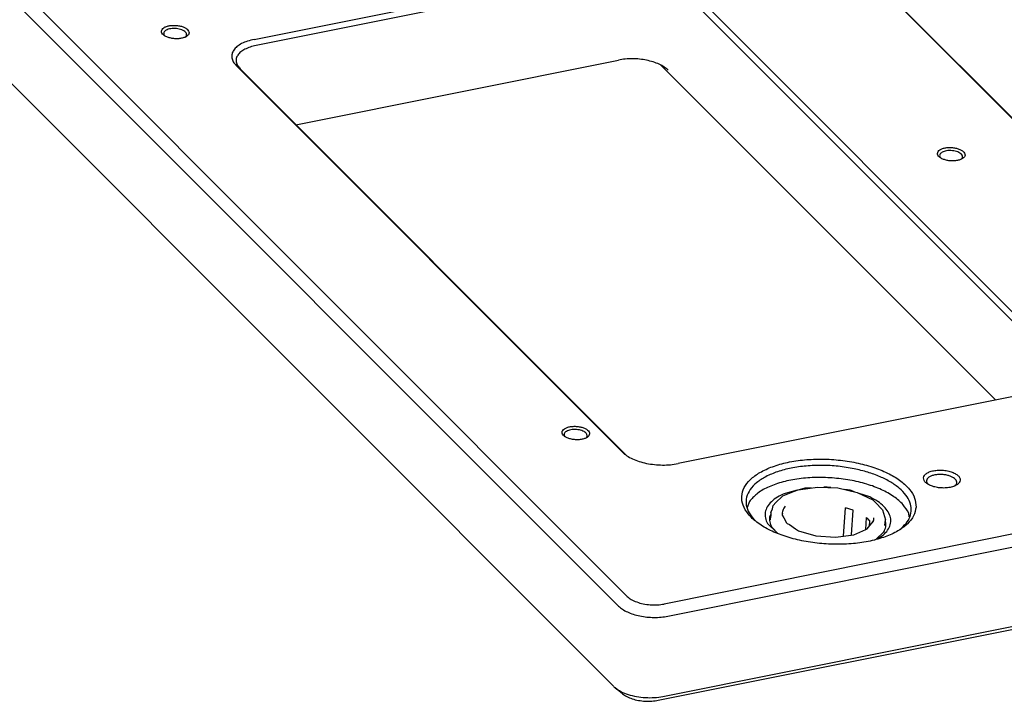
# Model space of a CAD drawing. Header units: inches. Extents: x 155 to 996, y 103 to 697.
# Tile 10 of 81: x 346 to 453, y 250 to 324. Entities that reach past the tile are written whole.
import ezdxf

# ---------------------------------------------------------------- set-up
doc = ezdxf.new("R2010")
doc.units = ezdxf.units.IN

# ---------------------------------------------------------------- blocks, each defined once
blk = doc.blocks.new('E8021-24140', base_point=(199.01, 250.26))
at = {"color": 7, "linetype": 'Continuous'}
for p, q in [((412.06, 261.68), (200.95, 472.99)), ((200.01, 471.94), (411.11, 260.63)), ((942.77, 366.5), (416.09, 260.85)), ((416.49, 259.53), (943.17, 365.17)), ((435.05, 332.57), (477.08, 290.51)), ((477.47, 290.18), (435.47, 332.22)), ((371.48, 322.27), (411.52, 330.3)), ((411.72, 329.64), (371.68, 321.61)), ((417.56, 329.06), (459.58, 287)), ((459.11, 286.47), (417.09, 328.54)), ((336.76, 325.78), (410.58, 251.9)), ((361.73, 322.67), (361.72, 322.68)), ((363.99, 322.53), (363.98, 322.53)), ((369.52, 319.43), (411.54, 277.36)), ((376.02, 312.99), (411.13, 320.03)), ((452.12, 283.05), (415.72, 319.48)), ((411.94, 277.04), (369.94, 319.08)), ((446.16, 309.38), (446.15, 309.39)), ((448.42, 309.24), (448.42, 309.24)), ((457.62, 284.15), (417.59, 276.12)), ((405.31, 279.04), (405.3, 279.06)), ((407.57, 278.91), (407.56, 278.9)), ((430.57, 273.24), (429.24, 272.89)), ((431.37, 273.44), (430.78, 273.29)), ((432.08, 273.48), (431.37, 273.44)), ((433.83, 273.56), (433.47, 273.55)), ((434.2, 273.51), (433.83, 273.56)), ((436.31, 273.23), (435.73, 273.31)), ((436.81, 273.06), (436.31, 273.23)), ((444.76, 273.92), (444.63, 274.15)), ((447.84, 273.82), (447.71, 273.71)), ((438.46, 272.5), (437.31, 272.89)), ((425.35, 271.99), (425.1, 271.34)), ((427.66, 270.53), (427.55, 270.35)), ((442.75, 270.33), (442.69, 270.73)), ((427.34, 269.6), (428.36, 268.58)), ((427.79, 269.21), (428.46, 268.54)), ((440.18, 269.81), (440.14, 269.88)), ((439.01, 267.84), (439.4, 268)), ((439.15, 267.9), (439.99, 268.69)), ((415.95, 250.79), (458.23, 259.28)), ((415.44, 250.38), (458.49, 259.01)), ((411.54, 251.09), (410.74, 251.74))]:
    blk.add_line(p, q, dxfattribs=at)
for points, knots in [([(364.38, 322.98), (364.37, 323.05), (364.35, 323.21), (364.16, 323.41), (363.89, 323.58), (363.54, 323.71), (363.14, 323.79), (362.72, 323.81), (362.31, 323.78), (361.95, 323.7), (361.66, 323.57), (361.45, 323.39), (361.36, 323.17), (361.43, 322.93), (361.61, 322.73), (361.88, 322.57), (362.23, 322.44), (362.63, 322.36), (363.05, 322.33), (363.45, 322.36), (363.82, 322.45), (364.11, 322.58), (364.32, 322.76), (364.36, 322.91), (364.38, 322.98)], [0, 0, 0, 0, 0.21365, 0.472278, 0.792635, 1.168824, 1.582602, 2.009546, 2.423324, 2.799514, 3.11987, 3.378498, 3.592148, 3.805799, 4.064427, 4.384783, 4.760973, 5.17475, 5.601695, 6.015473, 6.391662, 6.712019, 6.970646, 7.184297, 7.184297, 7.184297, 7.184297]), ([(362.24, 323.41), (362.16, 323.39), (362.01, 323.34), (361.82, 323.24), (361.68, 323.12), (361.62, 322.97), (361.63, 322.81), (361.69, 322.72), (361.72, 322.68)], [0, 0, 0, 0, 0.247686, 0.460915, 0.638592, 0.789409, 0.934176, 1.09728, 1.09728, 1.09728, 1.09728]), ([(363.99, 322.53), (364.03, 322.57), (364.1, 322.66), (364.13, 322.83), (364.07, 323), (363.92, 323.14), (363.72, 323.27), (363.46, 323.37), (363.16, 323.44), (362.85, 323.47), (362.54, 323.46), (362.34, 323.43), (362.24, 323.41)], [0, 0, 0, 0, 0.177109, 0.333082, 0.498571, 0.697954, 0.939265, 1.218626, 1.525331, 1.844959, 2.161559, 2.459525, 2.459525, 2.459525, 2.459525]), ([(371.48, 322.27), (371.23, 322.21), (370.76, 322.1), (370.12, 321.84), (369.61, 321.52), (369.24, 321.14), (369.03, 320.71), (369.02, 320.25), (369.19, 319.8), (369.4, 319.56), (369.52, 319.43)], [0, 0, 0, 0, 0.767278, 1.456009, 2.056777, 2.572237, 3.022991, 3.450634, 3.906584, 4.43042, 4.43042, 4.43042, 4.43042]), ([(371.68, 321.61), (371.46, 321.56), (371.04, 321.46), (370.47, 321.22), (370.02, 320.94), (369.69, 320.6), (369.5, 320.22), (369.49, 319.81), (369.64, 319.41), (369.83, 319.19), (369.94, 319.08)], [0, 0, 0, 0, 0.682025, 1.29423, 1.828246, 2.286433, 2.687103, 3.06723, 3.472519, 3.938151, 3.938151, 3.938151, 3.938151]), ([(416.5, 318.93), (416.36, 319.05), (416.07, 319.31), (415.52, 319.59), (414.88, 319.84), (414.16, 320.02), (413.41, 320.14), (412.63, 320.18), (411.86, 320.16), (411.37, 320.07), (411.13, 320.03)], [0, 0, 0, 0, 0.542365, 1.162464, 1.851045, 2.592249, 3.366058, 4.150163, 4.921564, 5.658113, 5.658113, 5.658113, 5.658113]), ([(448.82, 309.69), (448.81, 309.76), (448.78, 309.92), (448.59, 310.12), (448.32, 310.29), (447.97, 310.42), (447.57, 310.5), (447.15, 310.53), (446.75, 310.5), (446.39, 310.41), (446.09, 310.28), (445.89, 310.1), (445.8, 309.88), (445.86, 309.65), (446.04, 309.45), (446.32, 309.28), (446.67, 309.15), (447.06, 309.07), (447.48, 309.04), (447.89, 309.07), (448.25, 309.16), (448.54, 309.29), (448.76, 309.47), (448.8, 309.62), (448.82, 309.69)], [0, 0, 0, 0, 0.21365, 0.472278, 0.792635, 1.168824, 1.582602, 2.009546, 2.423324, 2.799514, 3.11987, 3.378498, 3.592148, 3.805799, 4.064427, 4.384783, 4.760973, 5.17475, 5.601695, 6.015473, 6.391662, 6.712019, 6.970646, 7.184297, 7.184297, 7.184297, 7.184297]), ([(446.67, 310.12), (446.59, 310.1), (446.44, 310.06), (446.25, 309.95), (446.12, 309.83), (446.05, 309.68), (446.06, 309.52), (446.12, 309.44), (446.15, 309.39)], [0, 0, 0, 0, 0.247686, 0.460915, 0.638592, 0.789408, 0.934176, 1.097281, 1.097281, 1.097281, 1.097281]), ([(448.42, 309.24), (448.46, 309.29), (448.54, 309.37), (448.57, 309.54), (448.5, 309.71), (448.36, 309.86), (448.15, 309.98), (447.89, 310.08), (447.6, 310.15), (447.28, 310.18), (446.97, 310.18), (446.77, 310.14), (446.67, 310.12)], [0, 0, 0, 0, 0.17711, 0.333085, 0.498574, 0.697957, 0.939268, 1.218631, 1.525337, 1.844967, 2.161568, 2.459534, 2.459534, 2.459534, 2.459534]), ([(407.96, 279.36), (407.95, 279.43), (407.93, 279.59), (407.74, 279.79), (407.47, 279.96), (407.12, 280.09), (406.72, 280.17), (406.3, 280.19), (405.9, 280.16), (405.53, 280.08), (405.24, 279.94), (405.04, 279.77), (404.95, 279.54), (405.01, 279.31), (405.19, 279.11), (405.46, 278.94), (405.81, 278.82), (406.21, 278.73), (406.63, 278.71), (407.04, 278.74), (407.4, 278.82), (407.69, 278.96), (407.9, 279.13), (407.95, 279.29), (407.96, 279.36)], [0, 0, 0, 0, 0.21365, 0.472278, 0.792635, 1.168824, 1.582602, 2.009546, 2.423324, 2.799514, 3.11987, 3.378498, 3.592148, 3.805799, 4.064427, 4.384783, 4.760973, 5.17475, 5.601695, 6.015473, 6.391662, 6.712019, 6.970646, 7.184297, 7.184297, 7.184297, 7.184297]), ([(406.55, 279.83), (406.45, 279.84), (406.24, 279.85), (405.94, 279.82), (405.67, 279.75), (405.45, 279.65), (405.29, 279.53), (405.2, 279.37), (405.2, 279.2), (405.27, 279.1), (405.3, 279.06)], [0, 0, 0, 0, 0.31715, 0.621774, 0.89975, 1.140498, 1.339941, 1.505327, 1.659747, 1.833387, 1.833387, 1.833387, 1.833387]), ([(407.57, 278.91), (407.61, 278.95), (407.68, 279.03), (407.71, 279.19), (407.66, 279.35), (407.54, 279.49), (407.35, 279.62), (407.12, 279.72), (406.85, 279.8), (406.65, 279.82), (406.55, 279.83)], [0, 0, 0, 0, 0.169471, 0.318587, 0.473647, 0.657271, 0.878602, 1.136017, 1.421475, 1.72327, 1.72327, 1.72327, 1.72327]), ([(411.54, 277.36), (411.7, 277.23), (412.03, 276.94), (412.65, 276.62), (413.36, 276.34), (414.17, 276.14), (415.02, 276.01), (415.89, 275.96), (416.75, 275.99), (417.31, 276.08), (417.59, 276.12)], [0, 0, 0, 0, 0.610161, 1.307771, 2.082426, 2.91628, 3.786815, 4.668934, 5.536759, 6.365377, 6.365377, 6.365377, 6.365377]), ([(443.49, 271.4), (443.46, 271.73), (443.41, 272.43), (442.78, 273.4), (441.82, 274.29), (440.52, 275.07), (438.96, 275.72), (437.18, 276.21), (435.27, 276.52), (433.31, 276.65), (431.38, 276.57), (429.55, 276.3), (427.92, 275.85), (426.54, 275.23), (425.47, 274.47), (424.75, 273.58), (424.45, 272.57), (424.62, 271.53), (425.23, 270.56), (426.2, 269.67), (427.49, 268.89), (429.06, 268.24), (430.83, 267.75), (432.74, 267.44), (434.7, 267.32), (436.64, 267.39), (438.46, 267.66), (440.09, 268.11), (441.47, 268.73), (442.54, 269.49), (443.29, 270.38), (443.42, 271.07), (443.49, 271.4)], [0, 0, 0, 0, 0.979586, 2.081758, 3.378312, 4.887539, 6.590993, 8.447096, 10.400019, 12.38606, 14.338983, 16.195086, 17.89854, 19.407767, 20.704321, 21.806494, 22.786079, 23.765665, 24.867838, 26.164392, 27.673619, 29.377072, 31.233176, 33.186099, 35.172139, 37.125063, 38.981166, 40.684619, 42.193846, 43.4904, 44.592573, 45.572159, 45.572159, 45.572159, 45.572159]), ([(436.76, 275.57), (436.18, 275.67), (435.03, 275.87), (433.28, 275.96), (431.56, 275.89), (429.93, 275.67), (428.45, 275.28), (427.18, 274.76), (426.16, 274.12), (425.42, 273.36), (425, 272.51), (424.96, 271.59), (425.3, 270.69), (425.74, 270.2), (425.97, 269.94)], [0, 0, 0, 0, 1.741071, 3.505306, 5.240957, 6.898191, 8.432747, 9.810208, 11.011743, 12.042664, 12.944171, 13.799458, 14.711356, 15.759027, 15.759027, 15.759027, 15.759027]), ([(441.72, 268.96), (441.96, 269.17), (442.42, 269.56), (442.87, 270.33), (443.02, 271.14), (442.85, 271.96), (442.39, 272.75), (441.67, 273.49), (440.71, 274.15), (439.55, 274.74), (438.21, 275.23), (437.25, 275.45), (436.76, 275.57)], [0, 0, 0, 0, 0.964411, 1.81084, 2.594965, 3.39385, 4.279042, 5.295142, 6.458459, 7.764367, 9.194069, 10.719285, 10.719285, 10.719285, 10.719285]), ([(444.3, 274.57), (444.31, 274.47), (444.34, 274.26), (444.6, 273.99), (444.95, 273.77), (445.42, 273.6), (445.95, 273.49), (446.51, 273.46), (447.05, 273.5), (447.54, 273.61), (447.93, 273.79), (448.2, 274.02), (448.32, 274.32), (448.24, 274.63), (447.99, 274.9), (447.63, 275.12), (447.16, 275.29), (446.63, 275.4), (446.07, 275.43), (445.53, 275.39), (445.05, 275.28), (444.66, 275.1), (444.38, 274.87), (444.32, 274.66), (444.3, 274.57)], [0, 0, 0, 0, 0.284867, 0.629704, 1.056846, 1.558432, 2.110136, 2.679395, 3.231099, 3.732685, 4.159827, 4.504664, 4.789531, 5.074398, 5.419236, 5.846377, 6.347964, 6.899667, 7.468926, 8.020631, 8.522216, 8.949358, 9.294195, 9.579063, 9.579063, 9.579063, 9.579063]), ([(434.37, 274.57), (433.72, 274.6), (432.44, 274.66), (430.57, 274.48), (428.85, 274.13), (427.38, 273.59), (426.16, 272.92), (425.61, 272.28), (425.35, 271.99)], [0, 0, 0, 0, 1.953977, 3.844837, 5.607509, 7.188893, 8.556458, 9.71125, 9.71125, 9.71125, 9.71125]), ([(442.69, 270.73), (442.5, 271.05), (442.09, 271.76), (441.03, 272.6), (439.7, 273.35), (438.08, 273.94), (436.28, 274.38), (435.01, 274.51), (434.37, 274.57)], [0, 0, 0, 0, 1.115666, 2.43807, 3.977359, 5.70663, 7.576204, 9.522884, 9.522884, 9.522884, 9.522884]), ([(446.14, 274.94), (446, 274.94), (445.73, 274.93), (445.35, 274.86), (445.03, 274.74), (444.79, 274.58), (444.63, 274.38), (444.63, 274.23), (444.63, 274.15)], [0, 0, 0, 0, 0.42137, 0.81222, 1.155347, 1.441457, 1.675432, 1.884376, 1.884376, 1.884376, 1.884376]), ([(447.84, 273.82), (447.87, 273.88), (447.94, 274), (447.91, 274.22), (447.78, 274.42), (447.56, 274.59), (447.27, 274.74), (446.93, 274.85), (446.54, 274.93), (446.28, 274.94), (446.14, 274.94)], [0, 0, 0, 0, 0.203865, 0.401887, 0.6286, 0.902901, 1.227106, 1.593097, 1.986736, 2.390659, 2.390659, 2.390659, 2.390659]), ([(429.24, 272.89), (428.96, 272.76), (428.42, 272.52), (427.75, 272.03), (427.28, 271.47), (427.04, 270.85), (427.05, 270.19), (427.24, 269.8), (427.34, 269.6)], [0, 0, 0, 0, 0.939532, 1.759375, 2.46933, 3.10266, 3.716874, 4.376957, 4.376957, 4.376957, 4.376957]), ([(439.4, 268), (439.62, 268.15), (440.05, 268.44), (440.51, 269), (440.76, 269.62), (440.74, 270.28), (440.47, 270.91), (439.98, 271.51), (439.3, 272.06), (438.75, 272.34), (438.46, 272.5)], [0, 0, 0, 0, 0.819842, 1.529798, 2.163128, 2.777342, 3.437424, 4.191455, 5.062019, 6.051006, 6.051006, 6.051006, 6.051006]), ([(427.55, 270.35), (427.54, 270.16), (427.51, 269.76), (427.7, 269.4), (427.79, 269.21)], [0, 0, 0, 0, 0.569377, 1.181274, 1.181274, 1.181274, 1.181274]), ([(439.99, 268.69), (440.07, 268.87), (440.24, 269.23), (440.2, 269.62), (440.18, 269.81)], [0, 0, 0, 0, 0.587099, 1.156478, 1.156478, 1.156478, 1.156478]), ([(412.06, 261.68), (412.2, 261.56), (412.51, 261.3), (413.12, 261.05), (413.81, 260.85), (414.57, 260.75), (415.34, 260.74), (415.84, 260.81), (416.09, 260.85)], [0, 0, 0, 0, 0.55489, 1.210048, 1.942867, 2.719008, 3.498643, 4.241526, 4.241526, 4.241526, 4.241526]), ([(411.11, 260.63), (411.25, 260.51), (411.54, 260.25), (412.1, 259.97), (412.73, 259.72), (413.45, 259.54), (414.21, 259.42), (414.98, 259.38), (415.75, 259.4), (416.24, 259.49), (416.49, 259.53)], [0, 0, 0, 0, 0.542365, 1.162464, 1.851045, 2.592249, 3.366058, 4.150163, 4.921564, 5.658113, 5.658113, 5.658113, 5.658113]), ([(410.58, 251.9), (410.6, 251.87), (410.66, 251.82), (410.71, 251.77), (410.74, 251.74)], [0, 0, 0, 0, 0.1123365, 0.228459, 0.228459, 0.228459, 0.228459]), ([(410.74, 251.74), (410.95, 251.6), (411.38, 251.29), (412.18, 250.99), (413.08, 250.77), (414.04, 250.66), (415.01, 250.65), (415.64, 250.75), (415.95, 250.79)], [0, 0, 0, 0, 0.739322, 1.592762, 2.530719, 3.512796, 4.493697, 5.428254, 5.428254, 5.428254, 5.428254]), ([(411.54, 251.09), (411.69, 250.98), (412.02, 250.75), (412.61, 250.52), (413.29, 250.35), (414.01, 250.27), (414.74, 250.27), (415.21, 250.34), (415.44, 250.38)], [0, 0, 0, 0, 0.554492, 1.194571, 1.898039, 2.634596, 3.370272, 4.071189, 4.071189, 4.071189, 4.071189])]:
    blk.add_open_spline(points, degree=3, knots=knots, dxfattribs=at)
blk = doc.blocks.new('6960-0041_04', base_point=(427.62, 268.11))
at = {"color": 7, "linetype": 'Continuous'}
for p, q in [((430.25, 273.11), (430.66, 273.27)), ((430.66, 273.27), (432.75, 273.58)), ((432.75, 273.58), (434.98, 273.48)), ((434.98, 273.48), (437.08, 273)), ((428.24, 271.89), (428.93, 272.56)), ((428.93, 272.56), (428.96, 272.59)), ((428.96, 272.59), (428.98, 272.61)), ((428.98, 272.61), (430.25, 273.11)), ((437.08, 273), (438.78, 272.19)), ((438.78, 272.19), (439.05, 271.94)), ((427.67, 270.79), (427.86, 271.2)), ((427.86, 271.2), (427.94, 271.58)), ((427.94, 271.58), (428.24, 271.89)), ((435.61, 268.23), (435.8, 271.32)), ((436.65, 271.06), (435.8, 271.32)), ((436.48, 268.36), (436.65, 271.06)), ((439.05, 271.94), (439.85, 271.1)), ((439.85, 271.1), (440.15, 270.02)), ((427.67, 270.79), (427.62, 270.01)), ((428.92, 270.58), (428.91, 270.55)), ((428.91, 270.55), (428.92, 270.53)), ((428.95, 270.65), (428.92, 270.58)), ((428.92, 270.53), (429.1, 270.22)), ((428.96, 270.71), (428.94, 270.68)), ((428.94, 270.68), (428.95, 270.67)), ((428.95, 270.67), (428.95, 270.65)), ((429.1, 270.22), (429.4, 269.67)), ((438.01, 268.97), (438.09, 270.26)), ((438.87, 269.85), (438.88, 270.1)), ((440.11, 269.41), (440.15, 270.02)), ((429.4, 269.67), (429.48, 269.62)), ((429.48, 269.62), (429.71, 269.49)), ((429.71, 269.49), (430.37, 269.04)), ((430.37, 269.04), (430.69, 268.83)), ((436.72, 268.39), (438.01, 268.97)), ((438.01, 268.97), (438.18, 269.04)), ((438.18, 269.04), (438.2, 269.06)), ((438.2, 269.06), (438.29, 269.17)), ((438.29, 269.17), (438.87, 269.85)), ((438.41, 269.32), (438.45, 269.89)), ((430.69, 268.83), (432.59, 268.26)), ((432.59, 268.26), (434.73, 268.11)), ((434.73, 268.11), (436.72, 268.39))]:
    blk.add_line(p, q, dxfattribs=at)
for points, knots in [([(429.25, 271.5), (429.14, 271.35), (428.93, 271.05), (428.93, 270.69), (428.92, 270.52)], [0, 0, 0, 0, 0.54846, 1.055511, 1.055511, 1.055511, 1.055511]), ([(427.67, 270.79), (427.67, 270.73), (427.67, 270.59), (427.69, 270.46), (427.7, 270.39)], [0, 0, 0, 0, 0.1996614, 0.4020994, 0.4020994, 0.4020994, 0.4020994]), ([(438.45, 269.89), (438.4, 269.96), (438.28, 270.09), (438.15, 270.2), (438.09, 270.26)], [0, 0, 0, 0, 0.2488516, 0.5137925, 0.5137925, 0.5137925, 0.5137925]), ([(438.84, 269.8), (438.86, 269.87), (438.9, 270.01), (438.9, 270.16), (438.9, 270.23)], [0, 0, 0, 0, 0.2198331, 0.4373105, 0.4373105, 0.4373105, 0.4373105])]:
    blk.add_open_spline(points, degree=3, knots=knots, dxfattribs=at)
blk = doc.blocks.new('E8021-64140', base_point=(199.01, 250.26))
for name, p in [('E8021-24140', (199.01, 250.26)), ('6960-0041_04', (427.62, 268.11))]:
    blk.add_blockref(name, p)
blk = doc.blocks.new('E8021-96540__50', base_point=(199.01, 250.26))
blk.add_blockref('E8021-64140', (199.01, 250.26))
blk = doc.blocks.new('Gen1', base_point=(572.3, 417.2))
blk.add_blockref('E8021-96540__50', (199.01, 250.26))

msp = doc.modelspace()

# ---------------------------------------------------------------- block references
msp.add_blockref('Gen1', (572.3, 417.2))

doc.saveas('drawing.dxf')
